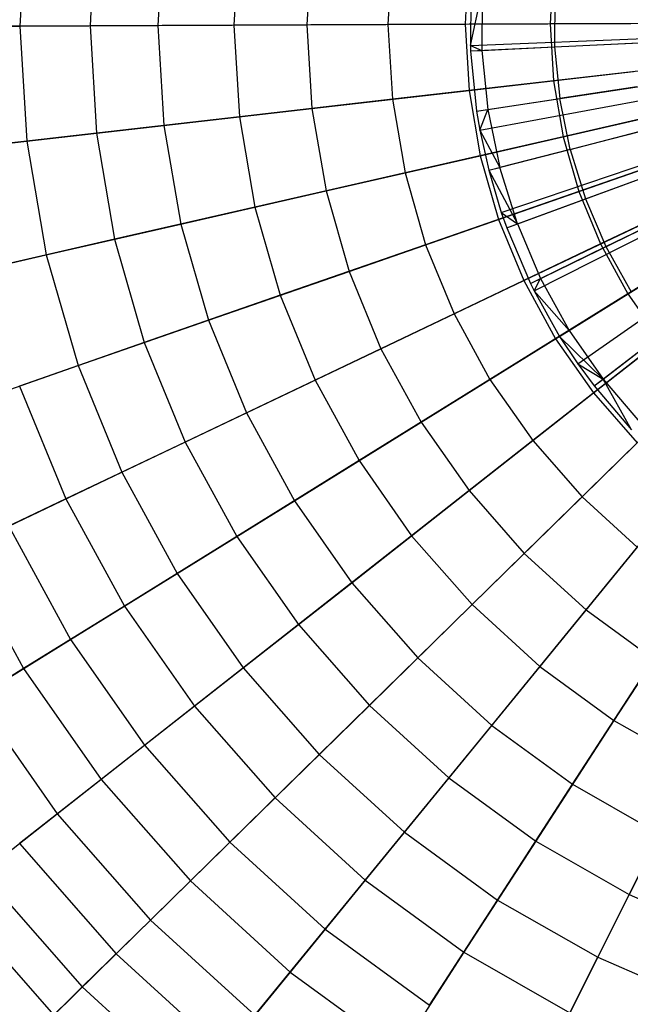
# Model space of a CAD drawing. Extents: x 0.2 to 44.2, y -21.9 to 24.
# Tile 33 of 239: x 2.3 to 4.6, y -7.5 to -3.7. Entities that reach past the tile are written whole.
import ezdxf

# ---------------------------------------------------------------- set-up
doc = ezdxf.new("R2010")
doc.units = 0
doc.header["$LTSCALE"] = 2.54
doc.layers.get('0').update_dxf_attribs({"color": 13, "linetype": 'CONTINUOUS'})

# ---------------------------------------------------------------- blocks, each defined once
blk = doc.blocks.new('GRUPUJ_2')
at = {"color": 0}
for p, q in [((0.0013, 14.5832, 34), (0, 14.376, 34)), ((0.0013, 14.5832, 34), (0, 14.376, 34)), ((0, 14.376, 34), (0.0442, 14.5809, 34.0202)), ((0, 14.376, 34), (0.0442, 14.5809, 34.0202)), ((0.0442, 14.5809, 34.0202), (0.0438, 14.3574, 34.0202)), ((0.0442, 14.5809, 34.0202), (0.0438, 14.3574, 34.0202)), ((0.3183, 14.5666, 34.1401), (0.3179, 14.3708, 34.1401)), ((0.3183, 14.5666, 34.1401), (0.3179, 14.3708, 34.1401)), ((0, 14.376, 34), (1.8386, 14.449, 34.55)), ((0, 14.376, 34), (1.8386, 14.449, 34.55)), ((0.0009, 14.3553, 34), (1.8387, 14.4452, 34.55)), ((0.0009, 14.3553, 34), (1.8387, 14.4452, 34.55)), ((0.0236, 14.1285, 34), (1.8429, 14.4039, 34.55)), ((0.0236, 14.1285, 34), (1.8429, 14.4039, 34.55)), ((0.0356, 14.0569, 34), (1.845, 14.3909, 34.55)), ((0.0356, 14.0569, 34), (1.845, 14.3909, 34.55)), ((0.3179, 14.3708, 34.1401), (0.6113, 14.3851, 34.2518)), ((0.3179, 14.3708, 34.1401), (0.6113, 14.3851, 34.2518)), ((0, 14.376, 34), (0.0438, 14.3574, 34.0202)), ((0, 14.376, 34), (0.0438, 14.3574, 34.0202)), ((0, 14.376, 34), (0.0009, 14.3553, 34)), ((0, 14.376, 34), (0.0009, 14.3553, 34)), ((0.0009, 14.3553, 34), (0.0438, 14.3574, 34.0202)), ((0.0009, 14.3553, 34), (0.0438, 14.3574, 34.0202)), ((0.0009, 14.3553, 34), (0.0236, 14.1285, 34)), ((0.0009, 14.3553, 34), (0.0236, 14.1285, 34)), ((0.0438, 14.3574, 34.0202), (0.3179, 14.3708, 34.1401)), ((0.0438, 14.3574, 34.0202), (0.3179, 14.3708, 34.1401)), ((0.0438, 14.3574, 34.0202), (0.066, 14.1349, 34.0202)), ((0.0438, 14.3574, 34.0202), (0.066, 14.1349, 34.0202)), ((0.0691, 13.9051, 34), (1.8511, 14.3632, 34.55)), ((0.0691, 13.9051, 34), (1.8511, 14.3632, 34.55)), ((0.3179, 14.3708, 34.1401), (0.3374, 14.176, 34.1401)), ((0.3179, 14.3708, 34.1401), (0.3374, 14.176, 34.1401)), ((0.1162, 13.7462, 34), (1.8597, 14.3342, 34.55)), ((0.1162, 13.7462, 34), (1.8597, 14.3342, 34.55)), ((0.1369, 13.6876, 34), (1.8635, 14.3236, 34.55)), ((0.1369, 13.6876, 34), (1.8635, 14.3236, 34.55)), ((0.2264, 13.4779, 34), (1.8798, 14.2854, 34.55)), ((0.2264, 13.4779, 34), (1.8798, 14.2854, 34.55)), ((0.2403, 13.4501, 34), (1.8823, 14.2803, 34.55)), ((0.2403, 13.4501, 34), (1.8823, 14.2803, 34.55)), ((0.3367, 13.2785, 34), (1.8999, 14.249, 34.55)), ((0.3367, 13.2785, 34), (1.8999, 14.249, 34.55)), ((0.4052, 13.1747, 34), (1.9124, 14.2301, 34.55)), ((0.4052, 13.1747, 34), (1.9124, 14.2301, 34.55)), ((0.6278, 14.22, 34.2518), (0.3374, 14.176, 34.1401)), ((0.6278, 14.22, 34.2518), (0.3374, 14.176, 34.1401)), ((0.4666, 13.0912, 34), (1.9236, 14.2149, 34.55)), ((0.4666, 13.0912, 34), (1.9236, 14.2149, 34.55)), ((0.066, 14.1349, 34.0202), (0.3374, 14.176, 34.1401)), ((0.066, 14.1349, 34.0202), (0.3374, 14.176, 34.1401)), ((0.3765, 13.9841, 34.1401), (0.3374, 14.176, 34.1401)), ((0.3765, 13.9841, 34.1401), (0.3374, 14.176, 34.1401)), ((0.0236, 14.1285, 34), (0.066, 14.1349, 34.0202)), ((0.0236, 14.1285, 34), (0.066, 14.1349, 34.0202)), ((0.0236, 14.1285, 34), (0.0356, 14.0569, 34)), ((0.0236, 14.1285, 34), (0.0356, 14.0569, 34)), ((0.0356, 14.0569, 34), (0.066, 14.1349, 34.0202)), ((0.0356, 14.0569, 34), (0.066, 14.1349, 34.0202)), ((0.066, 14.1349, 34.0202), (0.1107, 13.9158, 34.0202)), ((0.066, 14.1349, 34.0202), (0.1107, 13.9158, 34.0202)), ((0.0356, 14.0569, 34), (0.1107, 13.9158, 34.0202)), ((0.0356, 14.0569, 34), (0.1107, 13.9158, 34.0202)), ((0.0356, 14.0569, 34), (0.0691, 13.9051, 34)), ((0.0356, 14.0569, 34), (0.0691, 13.9051, 34)), ((0.3765, 13.9841, 34.1401), (0.661, 14.0573, 34.2518)), ((0.3765, 13.9841, 34.1401), (0.661, 14.0573, 34.2518)), ((0.3765, 13.9841, 34.1401), (0.1107, 13.9158, 34.0202)), ((0.3765, 13.9841, 34.1401), (0.1107, 13.9158, 34.0202)), ((0.3765, 13.9841, 34.1401), (0.4347, 13.7973, 34.1401)), ((0.3765, 13.9841, 34.1401), (0.4347, 13.7973, 34.1401)), ((0.0691, 13.9051, 34), (0.1107, 13.9158, 34.0202)), ((0.0691, 13.9051, 34), (0.1107, 13.9158, 34.0202)), ((0.0691, 13.9051, 34), (0.1772, 13.7024, 34.0202)), ((0.0691, 13.9051, 34), (0.1162, 13.7462, 34)), ((0.0691, 13.9051, 34), (0.1772, 13.7024, 34.0202)), ((0.0691, 13.9051, 34), (0.1162, 13.7462, 34)), ((0.1772, 13.7024, 34.0202), (0.1107, 13.9158, 34.0202)), ((0.1772, 13.7024, 34.0202), (0.1107, 13.9158, 34.0202)), ((0.4347, 13.7973, 34.1401), (0.7104, 13.8988, 34.2518)), ((0.4347, 13.7973, 34.1401), (0.7104, 13.8988, 34.2518)), ((0.1772, 13.7024, 34.0202), (0.4347, 13.7973, 34.1401)), ((0.1772, 13.7024, 34.0202), (0.4347, 13.7973, 34.1401)), ((0.4347, 13.7973, 34.1401), (0.5116, 13.6172, 34.1401)), ((0.4347, 13.7973, 34.1401), (0.5116, 13.6172, 34.1401)), ((0.1162, 13.7462, 34), (0.1772, 13.7024, 34.0202)), ((0.1162, 13.7462, 34), (0.1772, 13.7024, 34.0202)), ((0.1162, 13.7462, 34), (0.1369, 13.6876, 34)), ((0.1162, 13.7462, 34), (0.1369, 13.6876, 34)), ((0.5116, 13.6172, 34.1401), (0.7756, 13.7461, 34.2518)), ((0.5116, 13.6172, 34.1401), (0.7756, 13.7461, 34.2518)), ((0.1369, 13.6876, 34), (0.1772, 13.7024, 34.0202)), ((0.1369, 13.6876, 34), (0.1772, 13.7024, 34.0202)), ((0.1369, 13.6876, 34), (0.2264, 13.4779, 34)), ((0.1369, 13.6876, 34), (0.2264, 13.4779, 34)), ((0.1772, 13.7024, 34.0202), (0.265, 13.4968, 34.0202)), ((0.1772, 13.7024, 34.0202), (0.265, 13.4968, 34.0202)), ((0.265, 13.4968, 34.0202), (0.5116, 13.6172, 34.1401)), ((0.265, 13.4968, 34.0202), (0.5116, 13.6172, 34.1401)), ((0.5116, 13.6172, 34.1401), (0.6063, 13.4459, 34.1401)), ((0.5116, 13.6172, 34.1401), (0.6063, 13.4459, 34.1401)), ((0.2264, 13.4779, 34), (0.265, 13.4968, 34.0202)), ((0.2264, 13.4779, 34), (0.265, 13.4968, 34.0202)), ((0.2403, 13.4501, 34), (0.265, 13.4968, 34.0202)), ((0.2403, 13.4501, 34), (0.265, 13.4968, 34.0202)), ((0.265, 13.4968, 34.0202), (0.3732, 13.3011, 34.0202)), ((0.265, 13.4968, 34.0202), (0.3732, 13.3011, 34.0202)), ((0.2264, 13.4779, 34), (0.2403, 13.4501, 34)), ((0.2264, 13.4779, 34), (0.2403, 13.4501, 34)), ((0.2403, 13.4501, 34), (0.3732, 13.3011, 34.0202)), ((0.2403, 13.4501, 34), (0.3367, 13.2785, 34)), ((0.2403, 13.4501, 34), (0.3732, 13.3011, 34.0202)), ((0.2403, 13.4501, 34), (0.3367, 13.2785, 34)), ((0.3732, 13.3011, 34.0202), (0.6063, 13.4459, 34.1401)), ((0.3732, 13.3011, 34.0202), (0.6063, 13.4459, 34.1401)), ((0.3367, 13.2785, 34), (0.3732, 13.3011, 34.0202)), ((0.3367, 13.2785, 34), (0.3732, 13.3011, 34.0202)), ((0.3732, 13.3011, 34.0202), (0.5006, 13.1174, 34.0202)), ((0.3732, 13.3011, 34.0202), (0.5006, 13.1174, 34.0202)), ((0.3367, 13.2785, 34), (0.5006, 13.1174, 34.0202)), ((0.3367, 13.2785, 34), (0.4052, 13.1747, 34)), ((0.3367, 13.2785, 34), (0.5006, 13.1174, 34.0202)), ((0.3367, 13.2785, 34), (0.4052, 13.1747, 34)), ((0.5006, 13.1174, 34.0202), (0.7179, 13.285, 34.1401)), ((0.5006, 13.1174, 34.0202), (0.7179, 13.285, 34.1401)), ((0.4052, 13.1747, 34), (0.4666, 13.0912, 34)), ((0.4052, 13.1747, 34), (0.5006, 13.1174, 34.0202)), ((0.4052, 13.1747, 34), (0.5006, 13.1174, 34.0202)), ((0.4052, 13.1747, 34), (0.4666, 13.0912, 34)), ((0.4666, 13.0912, 34), (0.5006, 13.1174, 34.0202)), ((0.4666, 13.0912, 34), (0.5006, 13.1174, 34.0202)), ((0.5006, 13.1174, 34.0202), (0.6459, 12.9475, 34.0202)), ((0.6076, 12.9255, 34), (0.5006, 13.1174, 34.0202)), ((0.5006, 13.1174, 34.0202), (0.6459, 12.9475, 34.0202)), ((0.6076, 12.9255, 34), (0.5006, 13.1174, 34.0202)), ((0.4666, 13.0912, 34), (0.6076, 12.9255, 34)), ((0.4666, 13.0912, 34), (0.6076, 12.9255, 34))]:
    blk.add_line(p, q, dxfattribs=at)
blk = doc.blocks.new('KARO-10934_STL')
at = {"color": 0}
blk.add_blockref('GRUPUJ_2', (3.9714, -18.2138, 12.8689), dxfattribs=at)
blk = doc.blocks.new('GRUPUJ_1')
at = {"color": 0}
for p, q in [((2.072, 18.6097, 44.5184), (2.0498, 18.1753, 44.5184)), ((2.072, 18.6097, 44.5184), (2.0498, 18.1753, 44.5184)), ((2.335, 18.5817, 35.2636), (2.3143, 18.1764, 35.2636)), ((2.335, 18.5817, 35.2636), (2.3143, 18.1764, 35.2636)), ((2.5897, 18.5545, 44.925), (2.5705, 18.1775, 44.925)), ((2.5897, 18.5545, 44.925), (2.5705, 18.1775, 44.925)), ((2.875, 18.5242, 34.8873), (2.8573, 18.1786, 34.8873)), ((2.875, 18.5242, 34.8873), (2.8573, 18.1786, 34.8873)), ((3.1488, 18.495, 45.2719), (3.1327, 18.1798, 45.2719)), ((3.1488, 18.495, 45.2719), (3.1327, 18.1798, 45.2719)), ((3.4528, 18.4626, 34.5731), (3.4384, 18.181, 34.5731)), ((3.4528, 18.4626, 34.5731), (3.4384, 18.181, 34.5731)), ((3.7423, 18.4318, 45.5549), (3.7296, 18.1822, 45.5549)), ((3.7423, 18.4318, 45.5549), (3.7296, 18.1822, 45.5549)), ((4.0615, 18.3978, 34.3247), (4.0505, 18.1836, 34.3247)), ((4.0615, 18.3978, 34.3247), (4.0505, 18.1836, 34.3247)), ((1.577, 18.1733, 44.057), (2.0498, 18.1753, 44.5184)), ((1.577, 18.1733, 44.057), (2.0498, 18.1753, 44.5184)), ((2.3143, 18.1764, 35.2636), (1.8159, 18.1743, 35.6972)), ((2.3143, 18.1764, 35.2636), (1.8159, 18.1743, 35.6972)), ((2.0498, 18.1753, 44.5184), (2.5705, 18.1775, 44.925)), ((2.0498, 18.1753, 44.5184), (2.5705, 18.1775, 44.925)), ((2.0498, 18.1753, 44.5184), (2.0756, 17.7411, 44.5184)), ((2.0498, 18.1753, 44.5184), (2.0756, 17.7411, 44.5184)), ((2.8573, 18.1786, 34.8873), (2.3143, 18.1764, 35.2636)), ((2.8573, 18.1786, 34.8873), (2.3143, 18.1764, 35.2636)), ((2.3143, 18.1764, 35.2636), (2.3383, 17.7713, 35.2636)), ((2.3143, 18.1764, 35.2636), (2.3383, 17.7713, 35.2636)), ((2.5705, 18.1775, 44.925), (3.1327, 18.1798, 45.2719)), ((2.5705, 18.1775, 44.925), (3.1327, 18.1798, 45.2719)), ((2.5705, 18.1775, 44.925), (2.5928, 17.8005, 44.925)), ((2.5705, 18.1775, 44.925), (2.5928, 17.8005, 44.925)), ((3.4384, 18.181, 34.5731), (2.8573, 18.1786, 34.8873)), ((3.4384, 18.181, 34.5731), (2.8573, 18.1786, 34.8873)), ((2.8573, 18.1786, 34.8873), (2.8778, 17.8333, 34.8873)), ((2.8573, 18.1786, 34.8873), (2.8778, 17.8333, 34.8873)), ((3.1327, 18.1798, 45.2719), (3.7296, 18.1822, 45.5549)), ((3.1327, 18.1798, 45.2719), (3.7296, 18.1822, 45.5549)), ((3.1327, 18.1798, 45.2719), (3.1514, 17.8647, 45.2719)), ((3.1327, 18.1798, 45.2719), (3.1514, 17.8647, 45.2719)), ((4.0505, 18.1836, 34.3247), (3.4384, 18.181, 34.5731)), ((4.0505, 18.1836, 34.3247), (3.4384, 18.181, 34.5731)), ((3.4384, 18.181, 34.5731), (3.4551, 17.8996, 34.5731)), ((3.4384, 18.181, 34.5731), (3.4551, 17.8996, 34.5731)), ((3.7296, 18.1822, 45.5549), (4.354, 18.1848, 45.7705)), ((3.7296, 18.1822, 45.5549), (4.354, 18.1848, 45.7705)), ((3.7296, 18.1822, 45.5549), (3.7444, 17.9328, 45.5549)), ((3.7296, 18.1822, 45.5549), (3.7444, 17.9328, 45.5549)), ((4.6863, 18.1862, 34.145), (4.0505, 18.1836, 34.3247)), ((4.6863, 18.1862, 34.145), (4.0505, 18.1836, 34.3247)), ((4.0505, 18.1836, 34.3247), (4.0633, 17.9694, 34.3247)), ((4.0505, 18.1836, 34.3247), (4.0633, 17.9694, 34.3247)), ((4.6948, 18.042, 34.145), (4.0633, 17.9694, 34.3247)), ((4.6948, 18.042, 34.145), (4.0633, 17.9694, 34.3247)), ((3.7444, 17.9328, 45.5549), (4.3648, 18.0041, 45.7705)), ((3.7444, 17.9328, 45.5549), (4.3648, 18.0041, 45.7705)), ((4.0633, 17.9694, 34.3247), (3.4551, 17.8996, 34.5731)), ((4.0633, 17.9694, 34.3247), (3.4551, 17.8996, 34.5731)), ((4.0633, 17.9694, 34.3247), (4.0994, 17.758, 34.3247)), ((4.0633, 17.9694, 34.3247), (4.0994, 17.758, 34.3247)), ((3.1514, 17.8647, 45.2719), (3.7444, 17.9328, 45.5549)), ((3.1514, 17.8647, 45.2719), (3.7444, 17.9328, 45.5549)), ((3.7444, 17.9328, 45.5549), (3.7866, 17.6865, 45.5549)), ((3.7444, 17.9328, 45.5549), (3.7866, 17.6865, 45.5549)), ((3.4551, 17.8996, 34.5731), (2.8778, 17.8333, 34.8873)), ((3.4551, 17.8996, 34.5731), (2.8778, 17.8333, 34.8873)), ((3.4551, 17.8996, 34.5731), (3.5027, 17.6217, 34.5731)), ((3.4551, 17.8996, 34.5731), (3.5027, 17.6217, 34.5731)), ((4.7192, 17.8996, 34.145), (4.0994, 17.758, 34.3247)), ((4.7192, 17.8996, 34.145), (4.0994, 17.758, 34.3247)), ((2.8778, 17.8333, 34.8873), (2.3383, 17.7713, 35.2636)), ((2.8778, 17.8333, 34.8873), (2.3383, 17.7713, 35.2636)), ((2.5928, 17.8005, 44.925), (3.1514, 17.8647, 45.2719)), ((2.5928, 17.8005, 44.925), (3.1514, 17.8647, 45.2719)), ((2.8778, 17.8333, 34.8873), (2.9362, 17.4923, 34.8873)), ((2.8778, 17.8333, 34.8873), (2.9362, 17.4923, 34.8873)), ((3.1514, 17.8647, 45.2719), (3.2046, 17.5536, 45.2719)), ((3.1514, 17.8647, 45.2719), (3.2046, 17.5536, 45.2719)), ((2.0756, 17.7411, 44.5184), (2.5928, 17.8005, 44.925)), ((2.0756, 17.7411, 44.5184), (2.5928, 17.8005, 44.925)), ((2.5928, 17.8005, 44.925), (2.6565, 17.4284, 44.925)), ((2.5928, 17.8005, 44.925), (2.6565, 17.4284, 44.925)), ((3.7866, 17.6865, 45.5549), (4.3953, 17.8256, 45.7705)), ((3.7866, 17.6865, 45.5549), (4.3953, 17.8256, 45.7705)), ((2.3383, 17.7713, 35.2636), (1.8432, 17.7144, 35.6972)), ((2.3383, 17.7713, 35.2636), (1.8432, 17.7144, 35.6972)), ((2.3383, 17.7713, 35.2636), (2.4068, 17.3713, 35.2636)), ((2.3383, 17.7713, 35.2636), (2.4068, 17.3713, 35.2636)), ((4.0994, 17.758, 34.3247), (3.5027, 17.6217, 34.5731)), ((4.0994, 17.758, 34.3247), (3.5027, 17.6217, 34.5731)), ((4.0994, 17.758, 34.3247), (4.1587, 17.5518, 34.3247)), ((4.0994, 17.758, 34.3247), (4.1587, 17.5518, 34.3247)), ((4.7591, 17.7607, 34.145), (4.1587, 17.5518, 34.3247)), ((4.7591, 17.7607, 34.145), (4.1587, 17.5518, 34.3247)), ((1.6059, 17.6872, 44.057), (2.0756, 17.7411, 44.5184)), ((1.6059, 17.6872, 44.057), (2.0756, 17.7411, 44.5184)), ((2.0756, 17.7411, 44.5184), (2.149, 17.3124, 44.5184)), ((2.0756, 17.7411, 44.5184), (2.149, 17.3124, 44.5184)), ((3.2046, 17.5536, 45.2719), (3.7866, 17.6865, 45.5549)), ((3.2046, 17.5536, 45.2719), (3.7866, 17.6865, 45.5549)), ((3.7866, 17.6865, 45.5549), (3.8555, 17.4464, 45.5549)), ((3.7866, 17.6865, 45.5549), (3.8555, 17.4464, 45.5549)), ((3.8555, 17.4464, 45.5549), (4.4453, 17.6516, 45.7705)), ((3.8555, 17.4464, 45.5549), (4.4453, 17.6516, 45.7705)), ((3.5027, 17.6217, 34.5731), (2.9362, 17.4923, 34.8873)), ((3.5027, 17.6217, 34.5731), (2.9362, 17.4923, 34.8873)), ((3.5027, 17.6217, 34.5731), (3.5805, 17.3507, 34.5731)), ((3.5027, 17.6217, 34.5731), (3.5805, 17.3507, 34.5731)), ((4.814, 17.6271, 34.145), (4.2402, 17.3534, 34.3247)), ((4.814, 17.6271, 34.145), (4.2402, 17.3534, 34.3247)), ((2.6565, 17.4284, 44.925), (3.2046, 17.5536, 45.2719)), ((2.6565, 17.4284, 44.925), (3.2046, 17.5536, 45.2719)), ((3.2046, 17.5536, 45.2719), (3.2918, 17.2502, 45.2719)), ((3.2046, 17.5536, 45.2719), (3.2918, 17.2502, 45.2719)), ((4.1587, 17.5518, 34.3247), (3.5805, 17.3507, 34.5731)), ((4.1587, 17.5518, 34.3247), (3.5805, 17.3507, 34.5731)), ((4.1587, 17.5518, 34.3247), (4.2402, 17.3534, 34.3247)), ((4.1587, 17.5518, 34.3247), (4.2402, 17.3534, 34.3247)), ((4.8833, 17.5004, 34.145), (4.3431, 17.1652, 34.3247)), ((4.8833, 17.5004, 34.145), (4.3431, 17.1652, 34.3247)), ((2.9362, 17.4923, 34.8873), (2.4068, 17.3713, 35.2636)), ((2.9362, 17.4923, 34.8873), (2.4068, 17.3713, 35.2636)), ((2.9362, 17.4923, 34.8873), (3.0317, 17.1597, 34.8873)), ((2.9362, 17.4923, 34.8873), (3.0317, 17.1597, 34.8873)), ((3.9505, 17.2153, 45.5549), (4.5141, 17.4841, 45.7705)), ((3.9505, 17.2153, 45.5549), (4.5141, 17.4841, 45.7705)), ((2.149, 17.3124, 44.5184), (2.6565, 17.4284, 44.925)), ((2.149, 17.3124, 44.5184), (2.6565, 17.4284, 44.925)), ((2.6565, 17.4284, 44.925), (2.7608, 17.0655, 44.925)), ((2.6565, 17.4284, 44.925), (2.7608, 17.0655, 44.925)), ((3.2918, 17.2502, 45.2719), (3.8555, 17.4464, 45.5549)), ((3.2918, 17.2502, 45.2719), (3.8555, 17.4464, 45.5549)), ((3.8555, 17.4464, 45.5549), (3.9505, 17.2153, 45.5549)), ((3.8555, 17.4464, 45.5549), (3.9505, 17.2153, 45.5549)), ((2.4068, 17.3713, 35.2636), (1.9209, 17.2603, 35.6972)), ((2.4068, 17.3713, 35.2636), (1.9209, 17.2603, 35.6972)), ((2.4068, 17.3713, 35.2636), (2.5188, 16.9813, 35.2636)), ((2.4068, 17.3713, 35.2636), (2.5188, 16.9813, 35.2636)), ((3.5805, 17.3507, 34.5731), (3.0317, 17.1597, 34.8873)), ((3.5805, 17.3507, 34.5731), (3.0317, 17.1597, 34.8873)), ((3.5805, 17.3507, 34.5731), (3.6877, 17.0899, 34.5731)), ((3.5805, 17.3507, 34.5731), (3.6877, 17.0899, 34.5731)), ((4.2402, 17.3534, 34.3247), (3.6877, 17.0899, 34.5731)), ((4.2402, 17.3534, 34.3247), (3.6877, 17.0899, 34.5731)), ((4.2402, 17.3534, 34.3247), (4.3431, 17.1652, 34.3247)), ((4.2402, 17.3534, 34.3247), (4.3431, 17.1652, 34.3247)), ((1.688, 17.2071, 44.057), (2.149, 17.3124, 44.5184)), ((1.688, 17.2071, 44.057), (2.149, 17.3124, 44.5184)), ((2.149, 17.3124, 44.5184), (2.269, 16.8944, 44.5184)), ((2.149, 17.3124, 44.5184), (2.269, 16.8944, 44.5184)), ((4.0704, 16.996, 45.5549), (4.601, 17.3252, 45.7705)), ((4.0704, 16.996, 45.5549), (4.601, 17.3252, 45.7705)), ((2.7608, 17.0655, 44.925), (3.2918, 17.2502, 45.2719)), ((2.7608, 17.0655, 44.925), (3.2918, 17.2502, 45.2719)), ((3.2918, 17.2502, 45.2719), (3.4117, 16.9583, 45.2719)), ((3.2918, 17.2502, 45.2719), (3.4117, 16.9583, 45.2719)), ((3.4117, 16.9583, 45.2719), (3.9505, 17.2153, 45.5549)), ((3.4117, 16.9583, 45.2719), (3.9505, 17.2153, 45.5549)), ((3.9505, 17.2153, 45.5549), (4.0704, 16.996, 45.5549)), ((3.9505, 17.2153, 45.5549), (4.0704, 16.996, 45.5549)), ((4.3431, 17.1652, 34.3247), (3.8229, 16.8425, 34.5731)), ((4.3431, 17.1652, 34.3247), (3.8229, 16.8425, 34.5731)), ((4.2136, 16.7913, 45.5549), (4.7048, 17.1768, 45.7705)), ((4.2136, 16.7913, 45.5549), (4.7048, 17.1768, 45.7705)), ((4.3431, 17.1652, 34.3247), (4.466, 16.9894, 34.3247)), ((4.3431, 17.1652, 34.3247), (4.466, 16.9894, 34.3247)), ((3.0317, 17.1597, 34.8873), (2.5188, 16.9813, 35.2636)), ((3.0317, 17.1597, 34.8873), (2.5188, 16.9813, 35.2636)), ((3.0317, 17.1597, 34.8873), (3.1632, 16.8397, 34.8873)), ((3.0317, 17.1597, 34.8873), (3.1632, 16.8397, 34.8873)), ((3.6877, 17.0899, 34.5731), (3.1632, 16.8397, 34.8873)), ((3.6877, 17.0899, 34.5731), (3.1632, 16.8397, 34.8873)), ((3.6877, 17.0899, 34.5731), (3.8229, 16.8425, 34.5731)), ((3.6877, 17.0899, 34.5731), (3.8229, 16.8425, 34.5731)), ((2.269, 16.8944, 44.5184), (2.7608, 17.0655, 44.925)), ((2.269, 16.8944, 44.5184), (2.7608, 17.0655, 44.925)), ((2.7608, 17.0655, 44.925), (2.9043, 16.7162, 44.925)), ((2.7608, 17.0655, 44.925), (2.9043, 16.7162, 44.925)), ((2.5188, 16.9813, 35.2636), (2.0481, 16.8175, 35.6972)), ((2.5188, 16.9813, 35.2636), (2.0481, 16.8175, 35.6972)), ((2.5188, 16.9813, 35.2636), (2.6731, 16.6059, 35.2636)), ((2.5188, 16.9813, 35.2636), (2.6731, 16.6059, 35.2636)), ((3.5631, 16.6813, 45.2719), (4.0704, 16.996, 45.5549)), ((3.5631, 16.6813, 45.2719), (4.0704, 16.996, 45.5549)), ((4.466, 16.9894, 34.3247), (3.9845, 16.6115, 34.5731)), ((4.466, 16.9894, 34.3247), (3.9845, 16.6115, 34.5731)), ((4.0704, 16.996, 45.5549), (4.2136, 16.7913, 45.5549)), ((4.0704, 16.996, 45.5549), (4.2136, 16.7913, 45.5549)), ((2.9043, 16.7162, 44.925), (3.4117, 16.9583, 45.2719)), ((2.9043, 16.7162, 44.925), (3.4117, 16.9583, 45.2719)), ((3.4117, 16.9583, 45.2719), (3.5631, 16.6813, 45.2719)), ((3.4117, 16.9583, 45.2719), (3.5631, 16.6813, 45.2719)), ((1.8225, 16.739, 44.057), (2.269, 16.8944, 44.5184)), ((1.8225, 16.739, 44.057), (2.269, 16.8944, 44.5184)), ((2.269, 16.8944, 44.5184), (2.4344, 16.4921, 44.5184)), ((2.269, 16.8944, 44.5184), (2.4344, 16.4921, 44.5184)), ((3.1632, 16.8397, 34.8873), (2.6731, 16.6059, 35.2636)), ((3.1632, 16.8397, 34.8873), (2.6731, 16.6059, 35.2636)), ((3.1632, 16.8397, 34.8873), (3.3291, 16.5361, 34.8873)), ((3.1632, 16.8397, 34.8873), (3.3291, 16.5361, 34.8873)), ((3.8229, 16.8425, 34.5731), (3.3291, 16.5361, 34.8873)), ((3.8229, 16.8425, 34.5731), (3.3291, 16.5361, 34.8873)), ((3.8229, 16.8425, 34.5731), (3.9845, 16.6115, 34.5731)), ((3.8229, 16.8425, 34.5731), (3.9845, 16.6115, 34.5731)), ((2.0481, 16.8175, 35.6972), (2.2233, 16.3914, 35.6972)), ((2.0481, 16.8175, 35.6972), (2.2233, 16.3914, 35.6972)), ((4.6076, 16.8283, 34.3247), (4.1706, 16.3996, 34.5731)), ((4.6076, 16.8283, 34.3247), (4.1706, 16.3996, 34.5731)), ((3.744, 16.4227, 45.2719), (4.2136, 16.7913, 45.5549)), ((3.744, 16.4227, 45.2719), (4.2136, 16.7913, 45.5549)), ((4.2136, 16.7913, 45.5549), (4.3785, 16.6035, 45.5549)), ((4.2136, 16.7913, 45.5549), (4.3785, 16.6035, 45.5549)), ((2.4344, 16.4921, 44.5184), (2.9043, 16.7162, 44.925)), ((2.4344, 16.4921, 44.5184), (2.9043, 16.7162, 44.925)), ((2.9043, 16.7162, 44.925), (3.0854, 16.3849, 44.925)), ((2.9043, 16.7162, 44.925), (3.0854, 16.3849, 44.925)), ((3.0854, 16.3849, 44.925), (3.5631, 16.6813, 45.2719)), ((3.0854, 16.3849, 44.925), (3.5631, 16.6813, 45.2719)), ((3.5631, 16.6813, 45.2719), (3.744, 16.4227, 45.2719)), ((3.5631, 16.6813, 45.2719), (3.744, 16.4227, 45.2719)), ((3.9845, 16.6115, 34.5731), (3.5274, 16.2526, 34.8873)), ((3.9845, 16.6115, 34.5731), (3.5274, 16.2526, 34.8873)), ((3.9845, 16.6115, 34.5731), (4.1706, 16.3996, 34.5731)), ((3.9845, 16.6115, 34.5731), (4.1706, 16.3996, 34.5731)), ((2.6731, 16.6059, 35.2636), (2.2233, 16.3914, 35.6972)), ((2.6731, 16.6059, 35.2636), (2.2233, 16.3914, 35.6972)), ((2.6731, 16.6059, 35.2636), (2.8677, 16.2499, 35.2636)), ((2.6731, 16.6059, 35.2636), (2.8677, 16.2499, 35.2636)), ((3.9523, 16.1855, 45.2719), (4.3785, 16.6035, 45.5549)), ((3.9523, 16.1855, 45.2719), (4.3785, 16.6035, 45.5549)), ((3.3291, 16.5361, 34.8873), (2.8677, 16.2499, 35.2636)), ((3.3291, 16.5361, 34.8873), (2.8677, 16.2499, 35.2636)), ((3.3291, 16.5361, 34.8873), (3.5274, 16.2526, 34.8873)), ((3.3291, 16.5361, 34.8873), (3.5274, 16.2526, 34.8873)), ((2.0076, 16.2885, 44.057), (2.4344, 16.4921, 44.5184)), ((2.0076, 16.2885, 44.057), (2.4344, 16.4921, 44.5184)), ((2.4344, 16.4921, 44.5184), (2.643, 16.1104, 44.5184)), ((2.4344, 16.4921, 44.5184), (2.643, 16.1104, 44.5184)), ((3.3018, 16.0755, 44.925), (3.744, 16.4227, 45.2719)), ((3.3018, 16.0755, 44.925), (3.744, 16.4227, 45.2719)), ((3.744, 16.4227, 45.2719), (3.9523, 16.1855, 45.2719)), ((3.744, 16.4227, 45.2719), (3.9523, 16.1855, 45.2719)), ((4.1854, 15.9727, 45.2719), (4.563, 16.435, 45.5549)), ((4.1854, 15.9727, 45.2719), (4.563, 16.435, 45.5549)), ((2.2233, 16.3914, 35.6972), (1.8192, 16.1987, 36.183)), ((2.2233, 16.3914, 35.6972), (1.8192, 16.1987, 36.183)), ((2.2233, 16.3914, 35.6972), (2.4442, 15.9871, 35.6972)), ((2.2233, 16.3914, 35.6972), (2.4442, 15.9871, 35.6972)), ((2.643, 16.1104, 44.5184), (3.0854, 16.3849, 44.925)), ((2.643, 16.1104, 44.5184), (3.0854, 16.3849, 44.925)), ((3.0854, 16.3849, 44.925), (3.3018, 16.0755, 44.925)), ((3.0854, 16.3849, 44.925), (3.3018, 16.0755, 44.925)), ((4.1706, 16.3996, 34.5731), (3.7557, 15.9927, 34.8873)), ((4.1706, 16.3996, 34.5731), (3.7557, 15.9927, 34.8873)), ((4.1706, 16.3996, 34.5731), (4.3788, 16.2095, 34.5731)), ((4.1706, 16.3996, 34.5731), (4.3788, 16.2095, 34.5731)), ((2.0076, 16.2885, 44.057), (2.2412, 15.8612, 44.057)), ((2.0076, 16.2885, 44.057), (2.2412, 15.8612, 44.057)), ((2.8677, 16.2499, 35.2636), (2.4442, 15.9871, 35.6972)), ((2.8677, 16.2499, 35.2636), (2.4442, 15.9871, 35.6972)), ((2.8677, 16.2499, 35.2636), (3.1003, 15.9173, 35.2636)), ((2.8677, 16.2499, 35.2636), (3.1003, 15.9173, 35.2636)), ((3.5274, 16.2526, 34.8873), (3.1003, 15.9173, 35.2636)), ((3.5274, 16.2526, 34.8873), (3.1003, 15.9173, 35.2636)), ((3.5274, 16.2526, 34.8873), (3.7557, 15.9927, 34.8873)), ((3.5274, 16.2526, 34.8873), (3.7557, 15.9927, 34.8873)), ((1.8192, 16.1987, 36.183), (2.0638, 15.7511, 36.183)), ((1.8192, 16.1987, 36.183), (2.0638, 15.7511, 36.183)), ((4.3788, 16.2095, 34.5731), (4.0112, 15.7594, 34.8873)), ((4.3788, 16.2095, 34.5731), (4.0112, 15.7594, 34.8873)), ((3.551, 15.7918, 44.925), (3.9523, 16.1855, 45.2719)), ((3.551, 15.7918, 44.925), (3.9523, 16.1855, 45.2719)), ((3.9523, 16.1855, 45.2719), (4.1854, 15.9727, 45.2719)), ((3.9523, 16.1855, 45.2719), (4.1854, 15.9727, 45.2719)), ((2.2412, 15.8612, 44.057), (2.643, 16.1104, 44.5184)), ((2.2412, 15.8612, 44.057), (2.643, 16.1104, 44.5184)), ((2.643, 16.1104, 44.5184), (2.8923, 15.754, 44.5184)), ((2.643, 16.1104, 44.5184), (2.8923, 15.754, 44.5184)), ((2.8923, 15.754, 44.5184), (3.3018, 16.0755, 44.925)), ((2.8923, 15.754, 44.5184), (3.3018, 16.0755, 44.925)), ((3.3018, 16.0755, 44.925), (3.551, 15.7918, 44.925)), ((3.3018, 16.0755, 44.925), (3.551, 15.7918, 44.925)), ((4.6067, 16.0435, 34.5731), (4.2909, 15.5557, 34.8873)), ((4.6067, 16.0435, 34.5731), (4.2909, 15.5557, 34.8873)), ((2.4442, 15.9871, 35.6972), (2.0638, 15.7511, 36.183)), ((2.4442, 15.9871, 35.6972), (2.0638, 15.7511, 36.183)), ((2.4442, 15.9871, 35.6972), (2.7083, 15.6096, 35.6972)), ((2.4442, 15.9871, 35.6972), (2.7083, 15.6096, 35.6972)), ((3.7557, 15.9927, 34.8873), (3.3681, 15.6124, 35.2636)), ((3.7557, 15.9927, 34.8873), (3.3681, 15.6124, 35.2636)), ((3.7557, 15.9927, 34.8873), (4.0112, 15.7594, 34.8873)), ((3.7557, 15.9927, 34.8873), (4.0112, 15.7594, 34.8873)), ((3.8298, 15.5372, 44.925), (4.1854, 15.9727, 45.2719)), ((3.8298, 15.5372, 44.925), (4.1854, 15.9727, 45.2719)), ((4.1854, 15.9727, 45.2719), (4.4405, 15.7868, 45.2719)), ((4.1854, 15.9727, 45.2719), (4.4405, 15.7868, 45.2719)), ((3.1003, 15.9173, 35.2636), (2.7083, 15.6096, 35.6972)), ((3.1003, 15.9173, 35.2636), (2.7083, 15.6096, 35.6972)), ((3.1003, 15.9173, 35.2636), (3.3681, 15.6124, 35.2636)), ((3.1003, 15.9173, 35.2636), (3.3681, 15.6124, 35.2636)), ((1.885, 15.6402, 43.5464), (2.2412, 15.8612, 44.057)), ((1.885, 15.6402, 43.5464), (2.2412, 15.8612, 44.057)), ((2.2412, 15.8612, 44.057), (2.5204, 15.4621, 44.057)), ((2.2412, 15.8612, 44.057), (2.5204, 15.4621, 44.057)), ((3.1793, 15.4272, 44.5184), (3.551, 15.7918, 44.925)), ((3.1793, 15.4272, 44.5184), (3.551, 15.7918, 44.925)), ((3.551, 15.7918, 44.925), (3.8298, 15.5372, 44.925)), ((3.551, 15.7918, 44.925), (3.8298, 15.5372, 44.925)), ((2.5204, 15.4621, 44.057), (2.8923, 15.754, 44.5184)), ((2.5204, 15.4621, 44.057), (2.8923, 15.754, 44.5184)), ((2.8923, 15.754, 44.5184), (3.1793, 15.4272, 44.5184)), ((2.8923, 15.754, 44.5184), (3.1793, 15.4272, 44.5184)), ((4.0112, 15.7594, 34.8873), (3.6678, 15.3388, 35.2636)), ((4.0112, 15.7594, 34.8873), (3.6678, 15.3388, 35.2636)), ((4.0112, 15.7594, 34.8873), (4.2909, 15.5557, 34.8873)), ((4.0112, 15.7594, 34.8873), (4.2909, 15.5557, 34.8873)), ((4.135, 15.3149, 44.925), (4.4405, 15.7868, 45.2719)), ((4.135, 15.3149, 44.925), (4.4405, 15.7868, 45.2719)), ((2.0638, 15.7511, 36.183), (1.731, 15.5447, 36.715)), ((2.0638, 15.7511, 36.183), (1.731, 15.5447, 36.715)), ((2.0638, 15.7511, 36.183), (2.3561, 15.3332, 36.183)), ((2.0638, 15.7511, 36.183), (2.3561, 15.3332, 36.183)), ((1.885, 15.6402, 43.5464), (2.1906, 15.2032, 43.5464)), ((1.885, 15.6402, 43.5464), (2.1906, 15.2032, 43.5464)), ((2.7083, 15.6096, 35.6972), (2.3561, 15.3332, 36.183)), ((2.7083, 15.6096, 35.6972), (2.3561, 15.3332, 36.183)), ((2.7083, 15.6096, 35.6972), (3.0123, 15.2634, 35.6972)), ((2.7083, 15.6096, 35.6972), (3.0123, 15.2634, 35.6972)), ((3.3681, 15.6124, 35.2636), (3.0123, 15.2634, 35.6972)), ((3.3681, 15.6124, 35.2636), (3.0123, 15.2634, 35.6972)), ((3.3681, 15.6124, 35.2636), (3.6678, 15.3388, 35.2636)), ((3.3681, 15.6124, 35.2636), (3.6678, 15.3388, 35.2636)), ((3.5005, 15.134, 44.5184), (3.8298, 15.5372, 44.925)), ((3.5005, 15.134, 44.5184), (3.8298, 15.5372, 44.925)), ((3.8298, 15.5372, 44.925), (4.135, 15.3149, 44.925)), ((3.8298, 15.5372, 44.925), (4.135, 15.3149, 44.925)), ((4.2909, 15.5557, 34.8873), (3.9957, 15.0999, 35.2636)), ((4.2909, 15.5557, 34.8873), (3.9957, 15.0999, 35.2636)), ((4.2909, 15.5557, 34.8873), (4.5912, 15.3839, 34.8873)), ((4.2909, 15.5557, 34.8873), (4.5912, 15.3839, 34.8873)), ((2.1906, 15.2032, 43.5464), (2.5204, 15.4621, 44.057)), ((2.1906, 15.2032, 43.5464), (2.5204, 15.4621, 44.057)), ((2.5204, 15.4621, 44.057), (2.8417, 15.0961, 44.057)), ((2.5204, 15.4621, 44.057), (2.8417, 15.0961, 44.057)), ((2.8417, 15.0961, 44.057), (3.1793, 15.4272, 44.5184)), ((2.8417, 15.0961, 44.057), (3.1793, 15.4272, 44.5184)), ((3.1793, 15.4272, 44.5184), (3.5005, 15.134, 44.5184)), ((3.1793, 15.4272, 44.5184), (3.5005, 15.134, 44.5184)), ((4.5912, 15.3839, 34.8873), (4.348, 14.8984, 35.2636)), ((4.5912, 15.3839, 34.8873), (4.348, 14.8984, 35.2636)), ((2.3561, 15.3332, 36.183), (2.0481, 15.0914, 36.715)), ((2.3561, 15.3332, 36.183), (2.0481, 15.0914, 36.715)), ((2.3561, 15.3332, 36.183), (2.6927, 14.9499, 36.183)), ((2.3561, 15.3332, 36.183), (2.6927, 14.9499, 36.183)), ((3.6678, 15.3388, 35.2636), (3.3525, 14.9528, 35.6972)), ((3.6678, 15.3388, 35.2636), (3.3525, 14.9528, 35.6972)), ((3.6678, 15.3388, 35.2636), (3.9957, 15.0999, 35.2636)), ((3.6678, 15.3388, 35.2636), (3.9957, 15.0999, 35.2636)), ((3.852, 14.8778, 44.5184), (4.135, 15.3149, 44.925)), ((3.852, 14.8778, 44.5184), (4.135, 15.3149, 44.925)), ((4.135, 15.3149, 44.925), (4.4627, 15.1275, 44.925)), ((4.135, 15.3149, 44.925), (4.4627, 15.1275, 44.925)), ((3.0123, 15.2634, 35.6972), (2.6927, 14.9499, 36.183)), ((3.0123, 15.2634, 35.6972), (2.6927, 14.9499, 36.183)), ((3.0123, 15.2634, 35.6972), (3.3525, 14.9528, 35.6972)), ((3.0123, 15.2634, 35.6972), (3.3525, 14.9528, 35.6972)), ((1.907, 14.9806, 42.9929), (2.1906, 15.2032, 43.5464)), ((1.907, 14.9806, 42.9929), (2.1906, 15.2032, 43.5464)), ((2.1906, 15.2032, 43.5464), (2.5425, 14.8026, 43.5464)), ((2.1906, 15.2032, 43.5464), (2.5425, 14.8026, 43.5464)), ((3.2014, 14.7678, 44.057), (3.5005, 15.134, 44.5184)), ((3.2014, 14.7678, 44.057), (3.5005, 15.134, 44.5184)), ((3.5005, 15.134, 44.5184), (3.852, 14.8778, 44.5184)), ((3.5005, 15.134, 44.5184), (3.852, 14.8778, 44.5184)), ((4.2296, 14.6619, 44.5184), (4.4627, 15.1275, 44.925)), ((4.2296, 14.6619, 44.5184), (4.4627, 15.1275, 44.925)), ((2.0481, 15.0914, 36.715), (2.4131, 14.6757, 36.715)), ((2.0481, 15.0914, 36.715), (2.4131, 14.6757, 36.715)), ((2.5425, 14.8026, 43.5464), (2.8417, 15.0961, 44.057)), ((2.5425, 14.8026, 43.5464), (2.8417, 15.0961, 44.057)), ((2.8417, 15.0961, 44.057), (3.2014, 14.7678, 44.057)), ((2.8417, 15.0961, 44.057), (3.2014, 14.7678, 44.057)), ((3.9957, 15.0999, 35.2636), (3.7249, 14.6815, 35.6972)), ((3.9957, 15.0999, 35.2636), (3.7249, 14.6815, 35.6972)), ((3.9957, 15.0999, 35.2636), (4.348, 14.8984, 35.2636)), ((3.9957, 15.0999, 35.2636), (4.348, 14.8984, 35.2636)), ((1.907, 14.9806, 42.9929), (2.2851, 14.5501, 42.9929)), ((1.907, 14.9806, 42.9929), (2.2851, 14.5501, 42.9929)), ((2.6927, 14.9499, 36.183), (2.4131, 14.6757, 36.715)), ((2.6927, 14.9499, 36.183), (2.4131, 14.6757, 36.715)), ((2.6927, 14.9499, 36.183), (3.0694, 14.6061, 36.183)), ((2.6927, 14.9499, 36.183), (3.0694, 14.6061, 36.183)), ((3.3525, 14.9528, 35.6972), (3.0694, 14.6061, 36.183)), ((3.3525, 14.9528, 35.6972), (3.0694, 14.6061, 36.183)), ((3.3525, 14.9528, 35.6972), (3.7249, 14.6815, 35.6972)), ((3.3525, 14.9528, 35.6972), (3.7249, 14.6815, 35.6972)), ((4.348, 14.8984, 35.2636), (4.1248, 14.4528, 35.6972)), ((4.348, 14.8984, 35.2636), (4.1248, 14.4528, 35.6972)), ((4.348, 14.8984, 35.2636), (4.7203, 14.7369, 35.2636)), ((4.348, 14.8984, 35.2636), (4.7203, 14.7369, 35.2636)), ((1.788, 14.8872, 37.2869), (2.1771, 14.4442, 37.2869)), ((1.788, 14.8872, 37.2869), (2.1771, 14.4442, 37.2869)), ((3.595, 14.481, 44.057), (3.852, 14.8778, 44.5184)), ((3.595, 14.481, 44.057), (3.852, 14.8778, 44.5184)), ((3.852, 14.8778, 44.5184), (4.2296, 14.6619, 44.5184)), ((3.852, 14.8778, 44.5184), (4.2296, 14.6619, 44.5184)), ((2.2851, 14.5501, 42.9929), (2.5425, 14.8026, 43.5464)), ((2.2851, 14.5501, 42.9929), (2.5425, 14.8026, 43.5464)), ((2.5425, 14.8026, 43.5464), (2.9362, 14.4431, 43.5464)), ((2.5425, 14.8026, 43.5464), (2.9362, 14.4431, 43.5464)), ((2.9362, 14.4431, 43.5464), (3.2014, 14.7678, 44.057)), ((2.9362, 14.4431, 43.5464), (3.2014, 14.7678, 44.057)), ((3.2014, 14.7678, 44.057), (3.595, 14.481, 44.057)), ((3.2014, 14.7678, 44.057), (3.595, 14.481, 44.057)), ((2.4131, 14.6757, 36.715), (2.1771, 14.4442, 37.2869)), ((2.4131, 14.6757, 36.715), (2.1771, 14.4442, 37.2869)), ((2.4131, 14.6757, 36.715), (2.8217, 14.3028, 36.715)), ((2.4131, 14.6757, 36.715), (2.8217, 14.3028, 36.715)), ((3.7249, 14.6815, 35.6972), (3.4816, 14.3057, 36.183)), ((3.7249, 14.6815, 35.6972), (3.4816, 14.3057, 36.183)), ((3.7249, 14.6815, 35.6972), (4.1248, 14.4528, 35.6972)), ((3.7249, 14.6815, 35.6972), (4.1248, 14.4528, 35.6972)), ((4.0178, 14.2392, 44.057), (4.2296, 14.6619, 44.5184)), ((4.0178, 14.2392, 44.057), (4.2296, 14.6619, 44.5184)), ((4.2296, 14.6619, 44.5184), (4.6286, 14.4889, 44.5184)), ((4.2296, 14.6619, 44.5184), (4.6286, 14.4889, 44.5184)), ((3.0694, 14.6061, 36.183), (2.8217, 14.3028, 36.715)), ((3.0694, 14.6061, 36.183), (2.8217, 14.3028, 36.715)), ((3.0694, 14.6061, 36.183), (3.4816, 14.3057, 36.183)), ((3.0694, 14.6061, 36.183), (3.4816, 14.3057, 36.183)), ((2.0727, 14.3418, 42.403), (2.2851, 14.5501, 42.9929)), ((2.0727, 14.3418, 42.403), (2.2851, 14.5501, 42.9929)), ((2.2851, 14.5501, 42.9929), (2.7082, 14.1638, 42.9929)), ((2.2851, 14.5501, 42.9929), (2.7082, 14.1638, 42.9929))]:
    blk.add_line(p, q, dxfattribs=at)
blk = doc.blocks.new('GRUPUJ_3')
at = {"color": 0}
for name, p in [('GRUPUJ_1', (0, 0)), ('KARO-10934_STL', (-0.2222, 21.9402, -1.2505))]:
    blk.add_blockref(name, p, dxfattribs=at)

msp = doc.modelspace()

# ---------------------------------------------------------------- block references
at = {"color": 0}
msp.add_blockref('GRUPUJ_3', (0.2222, -21.9402, 1.2505), dxfattribs=at)

doc.saveas('drawing.dxf')
